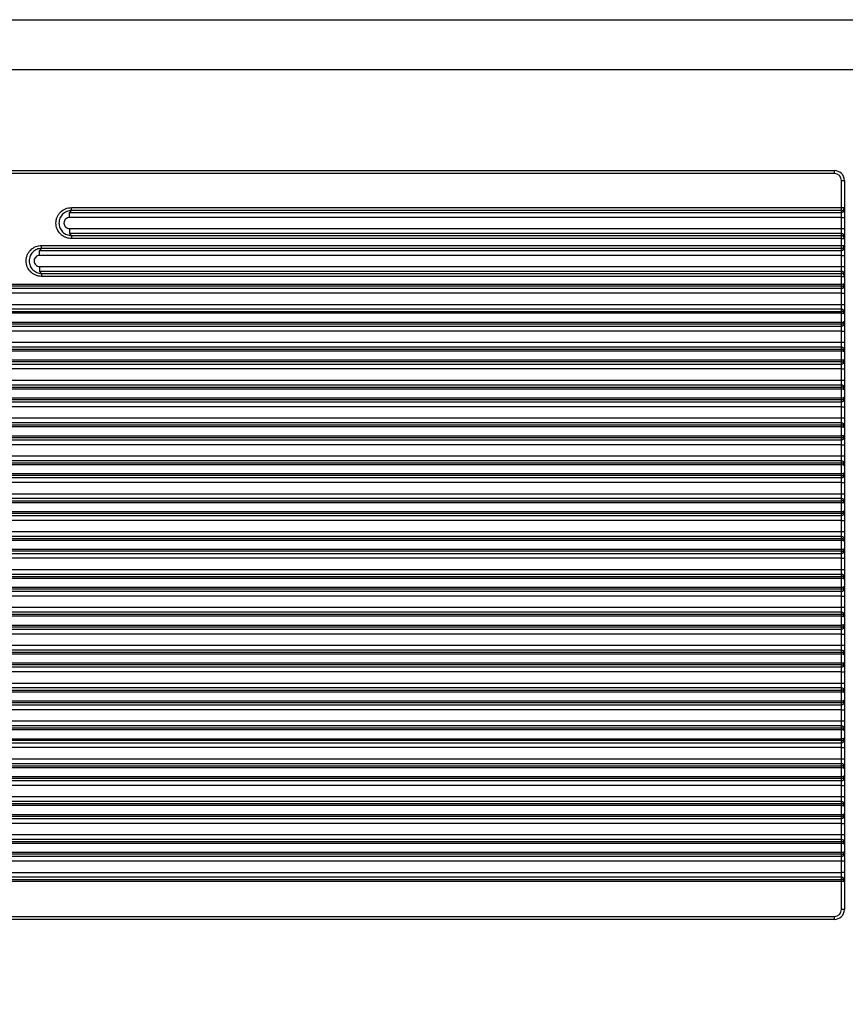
# Model space of a CAD drawing. Header units: millimetres. Extents: x 1573 to 1793, y 2179 to 2579.
# Tile 25 of 26: x 1636 to 1719, y 2480 to 2579. Entities that reach past the tile are written whole.
import ezdxf

# ---------------------------------------------------------------- set-up
doc = ezdxf.new("R2010")
doc.units = ezdxf.units.MM

msp = doc.modelspace()

# ---------------------------------------------------------------- linework, layer by layer
at = {"color": 7, "linetype": 'Continuous', "lineweight": 25}
for p, q in [((1604.0194273, 2563.5875884), (1717.4694343, 2563.5875884)), ((1717.4694343, 2563.2875884), (1604.0194273, 2563.2875884)), ((1717.4694343, 2563.2875884), (1717.4694343, 2563.5875884)), ((1718.1694343, 2559.8624878), (1718.1694343, 2562.5875884)), ((1718.1694343, 2562.5875884), (1718.4694343, 2562.5875884)), ((1718.4694343, 2562.5875884), (1718.4694343, 2559.8624878)), ((1640.7643914, 2559.5636293), (1640.5658162, 2559.3650542)), ((1640.5658162, 2559.3650542), (1718.1694343, 2559.3650542)), ((1640.7643914, 2559.8624878), (1718.1694343, 2559.8624878)), ((1718.1694343, 2559.5636293), (1640.7643914, 2559.5636293)), ((1718.1694343, 2559.5636293), (1718.1694343, 2559.8624878)), ((1718.1694343, 2559.8624878), (1718.4694343, 2559.8624878)), ((1718.1694343, 2559.3650542), (1718.1694343, 2559.5636293)), ((1718.1694343, 2558.8669568), (1718.1694343, 2559.3650542)), ((1718.4694343, 2559.8624878), (1718.4694343, 2559.6639126)), ((1718.4694343, 2559.6639126), (1718.4694343, 2558.8669568)), ((1718.1694343, 2558.8669568), (1640.5658162, 2558.8669568)), ((1718.1694343, 2558.8669568), (1718.4694343, 2558.8669568)), ((1718.1694343, 2557.7504972), (1718.1694343, 2558.8669568)), ((1718.4694343, 2558.8669568), (1718.4694343, 2557.7504972)), ((1640.5658162, 2557.7504972), (1718.1694343, 2557.7504972)), ((1718.1694343, 2557.2523999), (1718.1694343, 2557.7504972)), ((1718.1694343, 2557.7504972), (1718.4694343, 2557.7504972)), ((1718.4694343, 2557.7504972), (1718.4694343, 2556.9535414)), ((1640.5658162, 2557.2523999), (1640.7643914, 2557.0538247)), ((1718.1694343, 2557.2523999), (1640.5658162, 2557.2523999)), ((1640.7643914, 2557.0538247), (1718.1694343, 2557.0538247)), ((1718.1694343, 2556.7549663), (1640.7643914, 2556.7549663)), ((1718.1694343, 2557.0538247), (1718.1694343, 2557.2523999)), ((1718.1694343, 2556.7549663), (1718.1694343, 2557.0538247)), ((1718.1694343, 2556.054765), (1718.1694343, 2556.7549663)), ((1718.1694343, 2556.7549663), (1718.4694343, 2556.7549663)), ((1718.4694343, 2556.9535414), (1718.4694343, 2556.7549663)), ((1718.4694343, 2556.7549663), (1718.4694343, 2556.054765)), ((1637.7643914, 2555.7559066), (1637.5658162, 2555.5573314)), ((1637.5658162, 2555.5573314), (1718.1694343, 2555.5573314)), ((1637.7643914, 2556.054765), (1718.1694343, 2556.054765)), ((1718.1694343, 2555.7559066), (1637.7643914, 2555.7559066)), ((1718.1694343, 2555.7559066), (1718.1694343, 2556.054765)), ((1718.1694343, 2556.054765), (1718.4694343, 2556.054765)), ((1718.1694343, 2555.5573314), (1718.1694343, 2555.7559066)), ((1718.1694343, 2555.0592341), (1718.1694343, 2555.5573314)), ((1718.4694343, 2556.054765), (1718.4694343, 2555.8561898)), ((1718.4694343, 2555.8561898), (1718.4694343, 2555.0592341)), ((1718.1694343, 2555.0592341), (1637.5658162, 2555.0592341)), ((1718.1694343, 2555.0592341), (1718.4694343, 2555.0592341)), ((1718.1694343, 2553.9427744), (1718.1694343, 2555.0592341)), ((1718.4694343, 2555.0592341), (1718.4694343, 2553.9427744)), ((1637.5658162, 2553.9427744), (1718.1694343, 2553.9427744)), ((1637.5658162, 2553.4446771), (1637.7643914, 2553.2461019)), ((1718.1694343, 2553.4446771), (1637.5658162, 2553.4446771)), ((1718.1694343, 2553.4446771), (1718.1694343, 2553.9427744)), ((1718.1694343, 2553.9427744), (1718.4694343, 2553.9427744)), ((1718.1694343, 2553.2461019), (1718.1694343, 2553.4446771)), ((1718.4694343, 2553.9427744), (1718.4694343, 2553.1458187)), ((1637.7643914, 2553.2461019), (1718.1694343, 2553.2461019)), ((1718.1694343, 2552.9472435), (1637.7643914, 2552.9472435)), ((1718.1694343, 2552.9472435), (1718.1694343, 2553.2461019)), ((1718.1694343, 2552.1554091), (1718.1694343, 2552.9472435)), ((1718.1694343, 2552.9472435), (1718.4694343, 2552.9472435)), ((1718.4694343, 2553.1458187), (1718.4694343, 2552.9472435)), ((1718.4694343, 2552.9472435), (1718.4694343, 2552.2470422)), ((1603.3194273, 2552.1554091), (1718.1694343, 2552.1554091)), ((1718.1694343, 2551.9561701), (1603.3194273, 2551.9561701)), ((1603.3194273, 2551.7496086), (1718.1694343, 2551.7496086)), ((1718.1694343, 2551.9561701), (1718.1694343, 2552.1554091)), ((1718.1694343, 2551.7496086), (1718.1694343, 2551.9561701)), ((1718.1694343, 2551.2515113), (1718.1694343, 2551.7496086)), ((1718.4694343, 2552.2470422), (1718.4694343, 2552.048467)), ((1718.4694343, 2552.048467), (1718.4694343, 2551.2515113)), ((1718.1694343, 2551.2515113), (1603.3194273, 2551.2515113)), ((1718.1694343, 2551.2515113), (1718.4694343, 2551.2515113)), ((1718.1694343, 2550.1350517), (1718.1694343, 2551.2515113)), ((1718.4694343, 2551.2515113), (1718.4694343, 2550.1350517)), ((1603.3194273, 2550.1350517), (1718.1694343, 2550.1350517)), ((1718.1694343, 2549.6369543), (1603.3194273, 2549.6369543)), ((1603.3194273, 2549.4303928), (1718.1694343, 2549.4303928)), ((1718.1694343, 2549.6369543), (1718.1694343, 2550.1350517)), ((1718.1694343, 2550.1350517), (1718.4694343, 2550.1350517)), ((1718.1694343, 2549.4303928), (1718.1694343, 2549.6369543)), ((1718.1694343, 2549.2311538), (1718.1694343, 2549.4303928)), ((1718.4694343, 2550.1350517), (1718.4694343, 2549.3380959)), ((1718.1694343, 2549.2311538), (1603.3194273, 2549.2311538)), ((1718.1694343, 2548.3476863), (1718.1694343, 2549.2311538)), ((1718.4694343, 2549.3380959), (1718.4694343, 2549.1395207)), ((1718.4694343, 2549.1395207), (1718.4694343, 2548.4393194)), ((1718.4694343, 2548.4393194), (1718.4694343, 2548.2407443)), ((1603.3194273, 2548.3476863), (1718.1694343, 2548.3476863)), ((1718.1694343, 2548.1484474), (1603.3194273, 2548.1484474)), ((1603.3194273, 2547.9418858), (1718.1694343, 2547.9418858)), ((1718.1694343, 2547.4437885), (1603.3194273, 2547.4437885)), ((1718.1694343, 2548.1484474), (1718.1694343, 2548.3476863)), ((1718.1694343, 2547.9418858), (1718.1694343, 2548.1484474)), ((1718.1694343, 2547.4437885), (1718.1694343, 2547.9418858)), ((1718.1694343, 2547.4437885), (1718.4694343, 2547.4437885)), ((1718.1694343, 2546.3273289), (1718.1694343, 2547.4437885)), ((1718.4694343, 2548.2407443), (1718.4694343, 2547.4437885)), ((1718.4694343, 2547.4437885), (1718.4694343, 2546.3273289)), ((1603.3194273, 2546.3273289), (1718.1694343, 2546.3273289)), ((1718.1694343, 2545.8292315), (1603.3194273, 2545.8292315)), ((1603.3194273, 2545.62267), (1718.1694343, 2545.62267)), ((1718.1694343, 2545.4234311), (1603.3194273, 2545.4234311)), ((1718.1694343, 2545.8292315), (1718.1694343, 2546.3273289)), ((1718.1694343, 2546.3273289), (1718.4694343, 2546.3273289)), ((1718.1694343, 2545.62267), (1718.1694343, 2545.8292315)), ((1718.1694343, 2545.4234311), (1718.1694343, 2545.62267)), ((1718.1694343, 2544.5399635), (1718.1694343, 2545.4234311)), ((1718.4694343, 2546.3273289), (1718.4694343, 2545.5303731)), ((1718.4694343, 2545.5303731), (1718.4694343, 2545.3317979)), ((1603.3194273, 2544.5399635), (1718.1694343, 2544.5399635)), ((1718.1694343, 2544.3407246), (1718.1694343, 2544.5399635)), ((1718.4694343, 2545.3317979), (1718.4694343, 2544.6315966)), ((1718.4694343, 2544.6315966), (1718.4694343, 2544.4330215)), ((1718.4694343, 2544.4330215), (1718.4694343, 2543.6360657)), ((1718.1694343, 2544.3407246), (1603.3194273, 2544.3407246)), ((1603.3194273, 2544.1341631), (1718.1694343, 2544.1341631)), ((1718.1694343, 2543.6360657), (1603.3194273, 2543.6360657)), ((1718.1694343, 2544.1341631), (1718.1694343, 2544.3407246)), ((1718.1694343, 2543.6360657), (1718.1694343, 2544.1341631)), ((1718.1694343, 2543.6360657), (1718.4694343, 2543.6360657)), ((1718.1694343, 2542.5196061), (1718.1694343, 2543.6360657)), ((1718.4694343, 2543.6360657), (1718.4694343, 2542.5196061)), ((1603.3194273, 2542.5196061), (1718.1694343, 2542.5196061)), ((1718.1694343, 2542.0215087), (1718.1694343, 2542.5196061)), ((1718.1694343, 2542.5196061), (1718.4694343, 2542.5196061)), ((1718.4694343, 2542.5196061), (1718.4694343, 2541.7226503)), ((1718.1694343, 2542.0215087), (1603.3194273, 2542.0215087)), ((1603.3194273, 2541.8149472), (1718.1694343, 2541.8149472)), ((1718.1694343, 2541.6157083), (1603.3194273, 2541.6157083)), ((1718.1694343, 2541.8149472), (1718.1694343, 2542.0215087)), ((1718.1694343, 2541.6157083), (1718.1694343, 2541.8149472)), ((1718.1694343, 2540.7322408), (1718.1694343, 2541.6157083)), ((1718.4694343, 2541.7226503), (1718.4694343, 2541.5240752)), ((1718.4694343, 2541.5240752), (1718.4694343, 2540.8238739)), ((1603.3194273, 2540.7322408), (1718.1694343, 2540.7322408)), ((1718.1694343, 2540.5330018), (1603.3194273, 2540.5330018)), ((1718.1694343, 2540.5330018), (1718.1694343, 2540.7322408)), ((1718.1694343, 2540.3264403), (1718.1694343, 2540.5330018)), ((1718.4694343, 2540.8238739), (1718.4694343, 2540.6252987)), ((1718.4694343, 2540.6252987), (1718.4694343, 2539.8283429)), ((1603.3194273, 2540.3264403), (1718.1694343, 2540.3264403)), ((1718.1694343, 2539.8283429), (1603.3194273, 2539.8283429)), ((1718.1694343, 2539.8283429), (1718.1694343, 2540.3264403)), ((1718.1694343, 2539.8283429), (1718.4694343, 2539.8283429)), ((1718.1694343, 2538.7118833), (1718.1694343, 2539.8283429)), ((1718.4694343, 2539.8283429), (1718.4694343, 2538.7118833)), ((1603.3194273, 2538.7118833), (1718.1694343, 2538.7118833)), ((1718.1694343, 2538.213786), (1718.1694343, 2538.7118833)), ((1718.1694343, 2538.7118833), (1718.4694343, 2538.7118833)), ((1718.4694343, 2538.7118833), (1718.4694343, 2537.9149276)), ((1718.1694343, 2538.213786), (1603.3194273, 2538.213786)), ((1603.3194273, 2538.0072244), (1718.1694343, 2538.0072244)), ((1718.1694343, 2537.8079855), (1603.3194273, 2537.8079855)), ((1718.1694343, 2538.0072244), (1718.1694343, 2538.213786)), ((1718.1694343, 2537.8079855), (1718.1694343, 2538.0072244)), ((1718.1694343, 2536.924518), (1718.1694343, 2537.8079855)), ((1718.4694343, 2537.9149276), (1718.4694343, 2537.7163524)), ((1718.4694343, 2537.7163524), (1718.4694343, 2537.0161511)), ((1603.3194273, 2536.924518), (1718.1694343, 2536.924518)), ((1718.1694343, 2536.725279), (1603.3194273, 2536.725279)), ((1603.3194273, 2536.5187175), (1718.1694343, 2536.5187175)), ((1718.1694343, 2536.725279), (1718.1694343, 2536.924518)), ((1718.1694343, 2536.5187175), (1718.1694343, 2536.725279)), ((1718.1694343, 2536.0206202), (1718.1694343, 2536.5187175)), ((1718.4694343, 2537.0161511), (1718.4694343, 2536.8175759)), ((1718.4694343, 2536.8175759), (1718.4694343, 2536.0206202)), ((1718.1694343, 2536.0206202), (1603.3194273, 2536.0206202)), ((1718.1694343, 2536.0206202), (1718.4694343, 2536.0206202)), ((1718.1694343, 2534.9041605), (1718.1694343, 2536.0206202)), ((1718.4694343, 2536.0206202), (1718.4694343, 2534.9041605)), ((1603.3194273, 2534.9041605), (1718.1694343, 2534.9041605)), ((1718.1694343, 2534.4060632), (1718.1694343, 2534.9041605)), ((1718.1694343, 2534.9041605), (1718.4694343, 2534.9041605)), ((1718.4694343, 2534.9041605), (1718.4694343, 2534.1072048)), ((1718.1694343, 2534.4060632), (1603.3194273, 2534.4060632)), ((1603.3194273, 2534.1995017), (1718.1694343, 2534.1995017)), ((1718.1694343, 2534.0002627), (1603.3194273, 2534.0002627)), ((1718.1694343, 2534.1995017), (1718.1694343, 2534.4060632)), ((1718.1694343, 2534.0002627), (1718.1694343, 2534.1995017)), ((1718.1694343, 2533.1167952), (1718.1694343, 2534.0002627)), ((1718.4694343, 2534.1072048), (1718.4694343, 2533.9086296)), ((1718.4694343, 2533.9086296), (1718.4694343, 2533.2084283)), ((1603.3194273, 2533.1167952), (1718.1694343, 2533.1167952)), ((1718.1694343, 2532.9175563), (1603.3194273, 2532.9175563)), ((1603.3194273, 2532.7109947), (1718.1694343, 2532.7109947)), ((1718.1694343, 2532.9175563), (1718.1694343, 2533.1167952)), ((1718.1694343, 2532.7109947), (1718.1694343, 2532.9175563)), ((1718.1694343, 2532.2128974), (1718.1694343, 2532.7109947)), ((1718.4694343, 2533.2084283), (1718.4694343, 2533.0098531)), ((1718.4694343, 2533.0098531), (1718.4694343, 2532.2128974)), ((1718.1694343, 2532.2128974), (1603.3194273, 2532.2128974)), ((1718.1694343, 2532.2128974), (1718.4694343, 2532.2128974)), ((1718.1694343, 2531.0964378), (1718.1694343, 2532.2128974)), ((1718.4694343, 2532.2128974), (1718.4694343, 2531.0964378)), ((1603.3194273, 2531.0964378), (1718.1694343, 2531.0964378)), ((1718.1694343, 2530.5983404), (1603.3194273, 2530.5983404)), ((1718.1694343, 2530.5983404), (1718.1694343, 2531.0964378)), ((1718.1694343, 2531.0964378), (1718.4694343, 2531.0964378)), ((1718.1694343, 2530.3917789), (1718.1694343, 2530.5983404)), ((1718.4694343, 2531.0964378), (1718.4694343, 2530.299482)), ((1603.3194273, 2530.3917789), (1718.1694343, 2530.3917789)), ((1718.1694343, 2530.19254), (1603.3194273, 2530.19254)), ((1718.1694343, 2530.19254), (1718.1694343, 2530.3917789)), ((1718.1694343, 2529.3090724), (1718.1694343, 2530.19254)), ((1718.4694343, 2530.299482), (1718.4694343, 2530.1009068)), ((1718.4694343, 2530.1009068), (1718.4694343, 2529.4007055)), ((1603.3194273, 2529.3090724), (1718.1694343, 2529.3090724)), ((1718.1694343, 2529.1098335), (1603.3194273, 2529.1098335)), ((1603.3194273, 2528.903272), (1718.1694343, 2528.903272)), ((1718.1694343, 2529.1098335), (1718.1694343, 2529.3090724)), ((1718.1694343, 2528.903272), (1718.1694343, 2529.1098335)), ((1718.1694343, 2528.4051746), (1718.1694343, 2528.903272)), ((1718.4694343, 2529.4007055), (1718.4694343, 2529.2021304)), ((1718.4694343, 2529.2021304), (1718.4694343, 2528.4051746)), ((1718.1694343, 2528.4051746), (1603.3194273, 2528.4051746)), ((1718.1694343, 2528.4051746), (1718.4694343, 2528.4051746)), ((1718.1694343, 2527.288715), (1718.1694343, 2528.4051746)), ((1718.4694343, 2528.4051746), (1718.4694343, 2527.288715)), ((1603.3194273, 2527.288715), (1718.1694343, 2527.288715)), ((1718.1694343, 2526.7906176), (1603.3194273, 2526.7906176)), ((1718.1694343, 2526.7906176), (1718.1694343, 2527.288715)), ((1718.1694343, 2527.288715), (1718.4694343, 2527.288715)), ((1718.1694343, 2526.5840561), (1718.1694343, 2526.7906176)), ((1718.4694343, 2527.288715), (1718.4694343, 2526.4917592)), ((1603.3194273, 2526.5840561), (1718.1694343, 2526.5840561)), ((1718.1694343, 2526.3848172), (1603.3194273, 2526.3848172)), ((1718.1694343, 2526.3848172), (1718.1694343, 2526.5840561)), ((1718.1694343, 2525.5013496), (1718.1694343, 2526.3848172)), ((1718.4694343, 2526.4917592), (1718.4694343, 2526.2931841)), ((1718.4694343, 2526.2931841), (1718.4694343, 2525.5929828)), ((1603.3194273, 2525.5013496), (1718.1694343, 2525.5013496)), ((1718.1694343, 2525.3021107), (1603.3194273, 2525.3021107)), ((1603.3194273, 2525.0955492), (1718.1694343, 2525.0955492)), ((1718.1694343, 2525.3021107), (1718.1694343, 2525.5013496)), ((1718.1694343, 2525.0955492), (1718.1694343, 2525.3021107)), ((1718.1694343, 2524.5974518), (1718.1694343, 2525.0955492)), ((1718.4694343, 2525.5929828), (1718.4694343, 2525.3944076)), ((1718.4694343, 2525.3944076), (1718.4694343, 2524.5974518)), ((1718.1694343, 2524.5974518), (1603.3194273, 2524.5974518)), ((1718.1694343, 2524.5974518), (1718.4694343, 2524.5974518)), ((1718.1694343, 2523.4809922), (1718.1694343, 2524.5974518)), ((1718.4694343, 2524.5974518), (1718.4694343, 2523.4809922)), ((1603.3194273, 2523.4809922), (1718.1694343, 2523.4809922)), ((1718.1694343, 2522.9828949), (1603.3194273, 2522.9828949)), ((1603.3194273, 2522.7763333), (1718.1694343, 2522.7763333)), ((1718.1694343, 2522.9828949), (1718.1694343, 2523.4809922)), ((1718.1694343, 2523.4809922), (1718.4694343, 2523.4809922)), ((1718.1694343, 2522.7763333), (1718.1694343, 2522.9828949)), ((1718.1694343, 2522.5770944), (1718.1694343, 2522.7763333)), ((1718.4694343, 2523.4809922), (1718.4694343, 2522.6840364)), ((1718.4694343, 2522.6840364), (1718.4694343, 2522.4854613)), ((1718.1694343, 2522.5770944), (1603.3194273, 2522.5770944)), ((1603.3194273, 2521.6936269), (1718.1694343, 2521.6936269)), ((1718.1694343, 2521.6936269), (1718.1694343, 2522.5770944)), ((1718.1694343, 2521.4943879), (1718.1694343, 2521.6936269)), ((1718.4694343, 2522.4854613), (1718.4694343, 2521.78526)), ((1718.4694343, 2521.78526), (1718.4694343, 2521.5866848)), ((1718.1694343, 2521.4943879), (1603.3194273, 2521.4943879)), ((1603.3194273, 2521.2878264), (1718.1694343, 2521.2878264)), ((1718.1694343, 2520.7897291), (1603.3194273, 2520.7897291)), ((1718.1694343, 2521.2878264), (1718.1694343, 2521.4943879)), ((1718.1694343, 2520.7897291), (1718.1694343, 2521.2878264)), ((1718.1694343, 2520.7897291), (1718.4694343, 2520.7897291)), ((1718.1694343, 2519.6732694), (1718.1694343, 2520.7897291)), ((1718.4694343, 2521.5866848), (1718.4694343, 2520.7897291)), ((1718.4694343, 2520.7897291), (1718.4694343, 2519.6732694)), ((1603.3194273, 2519.6732694), (1718.1694343, 2519.6732694)), ((1718.1694343, 2519.1751721), (1718.1694343, 2519.6732694)), ((1718.1694343, 2519.6732694), (1718.4694343, 2519.6732694)), ((1718.4694343, 2519.6732694), (1718.4694343, 2518.8763137)), ((1718.1694343, 2519.1751721), (1603.3194273, 2519.1751721)), ((1603.3194273, 2518.9686106), (1718.1694343, 2518.9686106)), ((1718.1694343, 2518.7693716), (1603.3194273, 2518.7693716)), ((1718.1694343, 2518.9686106), (1718.1694343, 2519.1751721)), ((1718.1694343, 2518.7693716), (1718.1694343, 2518.9686106)), ((1718.1694343, 2517.8859041), (1718.1694343, 2518.7693716)), ((1718.4694343, 2518.8763137), (1718.4694343, 2518.6777385)), ((1718.4694343, 2518.6777385), (1718.4694343, 2517.9775372)), ((1603.3194273, 2517.8859041), (1718.1694343, 2517.8859041)), ((1718.1694343, 2517.6866651), (1603.3194273, 2517.6866651)), ((1718.1694343, 2517.6866651), (1718.1694343, 2517.8859041)), ((1718.1694343, 2517.4801036), (1718.1694343, 2517.6866651)), ((1718.4694343, 2517.9775372), (1718.4694343, 2517.778962)), ((1718.4694343, 2517.778962), (1718.4694343, 2516.9820063)), ((1603.3194273, 2517.4801036), (1718.1694343, 2517.4801036)), ((1718.1694343, 2516.9820063), (1603.3194273, 2516.9820063)), ((1718.1694343, 2516.9820063), (1718.1694343, 2517.4801036)), ((1718.1694343, 2516.9820063), (1718.4694343, 2516.9820063)), ((1718.1694343, 2515.8655467), (1718.1694343, 2516.9820063)), ((1718.4694343, 2516.9820063), (1718.4694343, 2515.8655467)), ((1603.3194273, 2515.8655467), (1718.1694343, 2515.8655467)), ((1718.1694343, 2515.3674493), (1718.1694343, 2515.8655467)), ((1718.1694343, 2515.8655467), (1718.4694343, 2515.8655467)), ((1718.4694343, 2515.8655467), (1718.4694343, 2515.0685909)), ((1718.1694343, 2515.3674493), (1603.3194273, 2515.3674493)), ((1603.3194273, 2515.1608878), (1718.1694343, 2515.1608878)), ((1718.1694343, 2514.9616488), (1603.3194273, 2514.9616488)), ((1718.1694343, 2515.1608878), (1718.1694343, 2515.3674493)), ((1718.1694343, 2514.9616488), (1718.1694343, 2515.1608878)), ((1718.1694343, 2514.0781813), (1718.1694343, 2514.9616488)), ((1718.4694343, 2515.0685909), (1718.4694343, 2514.8700157)), ((1718.4694343, 2514.8700157), (1718.4694343, 2514.1698144)), ((1603.3194273, 2514.0781813), (1718.1694343, 2514.0781813)), ((1718.1694343, 2513.8789424), (1603.3194273, 2513.8789424)), ((1718.1694343, 2513.8789424), (1718.1694343, 2514.0781813)), ((1718.1694343, 2513.6723808), (1718.1694343, 2513.8789424)), ((1718.4694343, 2514.1698144), (1718.4694343, 2513.9712393)), ((1718.4694343, 2513.9712393), (1718.4694343, 2513.1742835)), ((1603.3194273, 2513.6723808), (1718.1694343, 2513.6723808)), ((1718.1694343, 2513.1742835), (1603.3194273, 2513.1742835)), ((1718.1694343, 2513.1742835), (1718.1694343, 2513.6723808)), ((1718.1694343, 2513.1742835), (1718.4694343, 2513.1742835)), ((1718.1694343, 2512.0578239), (1718.1694343, 2513.1742835)), ((1718.4694343, 2513.1742835), (1718.4694343, 2512.0578239)), ((1603.3194273, 2512.0578239), (1718.1694343, 2512.0578239)), ((1718.1694343, 2511.5597265), (1718.1694343, 2512.0578239)), ((1718.1694343, 2512.0578239), (1718.4694343, 2512.0578239)), ((1718.4694343, 2512.0578239), (1718.4694343, 2511.2608681)), ((1718.1694343, 2511.5597265), (1603.3194273, 2511.5597265)), ((1603.3194273, 2511.353165), (1718.1694343, 2511.353165)), ((1718.1694343, 2511.1539261), (1603.3194273, 2511.1539261)), ((1718.1694343, 2511.353165), (1718.1694343, 2511.5597265)), ((1718.1694343, 2511.1539261), (1718.1694343, 2511.353165)), ((1718.1694343, 2510.2704585), (1718.1694343, 2511.1539261)), ((1718.4694343, 2511.2608681), (1718.4694343, 2511.0622929)), ((1718.4694343, 2511.0622929), (1718.4694343, 2510.3620916)), ((1603.3194273, 2510.2704585), (1718.1694343, 2510.2704585)), ((1718.1694343, 2510.0712196), (1603.3194273, 2510.0712196)), ((1603.3194273, 2509.8646581), (1718.1694343, 2509.8646581)), ((1718.1694343, 2510.0712196), (1718.1694343, 2510.2704585)), ((1718.1694343, 2509.8646581), (1718.1694343, 2510.0712196)), ((1718.1694343, 2509.3665607), (1718.1694343, 2509.8646581)), ((1718.4694343, 2510.3620916), (1718.4694343, 2510.1635165)), ((1718.4694343, 2510.1635165), (1718.4694343, 2509.3665607)), ((1718.1694343, 2509.3665607), (1603.3194273, 2509.3665607)), ((1718.1694343, 2509.3665607), (1718.4694343, 2509.3665607)), ((1718.1694343, 2508.2501011), (1718.1694343, 2509.3665607)), ((1718.4694343, 2509.3665607), (1718.4694343, 2508.2501011)), ((1603.3194273, 2508.2501011), (1718.1694343, 2508.2501011)), ((1718.1694343, 2507.7520037), (1718.1694343, 2508.2501011)), ((1718.1694343, 2508.2501011), (1718.4694343, 2508.2501011)), ((1718.4694343, 2508.2501011), (1718.4694343, 2507.4531453)), ((1718.1694343, 2507.7520037), (1603.3194273, 2507.7520037)), ((1603.3194273, 2507.5454422), (1718.1694343, 2507.5454422)), ((1718.1694343, 2507.3462033), (1603.3194273, 2507.3462033)), ((1718.1694343, 2507.5454422), (1718.1694343, 2507.7520037)), ((1718.1694343, 2507.3462033), (1718.1694343, 2507.5454422)), ((1718.1694343, 2506.4627358), (1718.1694343, 2507.3462033)), ((1718.4694343, 2507.4531453), (1718.4694343, 2507.2545702)), ((1718.4694343, 2507.2545702), (1718.4694343, 2506.5543689)), ((1603.3194273, 2506.4627358), (1718.1694343, 2506.4627358)), ((1718.1694343, 2506.2634968), (1603.3194273, 2506.2634968)), ((1603.3194273, 2506.0569353), (1718.1694343, 2506.0569353)), ((1718.1694343, 2506.2634968), (1718.1694343, 2506.4627358)), ((1718.1694343, 2506.0569353), (1718.1694343, 2506.2634968)), ((1718.1694343, 2505.5588379), (1718.1694343, 2506.0569353)), ((1718.4694343, 2506.5543689), (1718.4694343, 2506.3557937)), ((1718.4694343, 2506.3557937), (1718.4694343, 2505.5588379)), ((1718.1694343, 2505.5588379), (1603.3194273, 2505.5588379)), ((1718.1694343, 2505.5588379), (1718.4694343, 2505.5588379)), ((1718.1694343, 2504.4423783), (1718.1694343, 2505.5588379)), ((1718.4694343, 2505.5588379), (1718.4694343, 2504.4423783)), ((1603.3194273, 2504.4423783), (1718.1694343, 2504.4423783)), ((1718.1694343, 2503.944281), (1603.3194273, 2503.944281)), ((1718.1694343, 2503.944281), (1718.1694343, 2504.4423783)), ((1718.1694343, 2504.4423783), (1718.4694343, 2504.4423783)), ((1718.1694343, 2503.7377194), (1718.1694343, 2503.944281)), ((1718.4694343, 2504.4423783), (1718.4694343, 2503.6454226)), ((1603.3194273, 2503.7377194), (1718.1694343, 2503.7377194)), ((1718.1694343, 2503.5384805), (1603.3194273, 2503.5384805)), ((1718.1694343, 2503.5384805), (1718.1694343, 2503.7377194)), ((1718.1694343, 2502.655013), (1718.1694343, 2503.5384805)), ((1718.4694343, 2503.6454226), (1718.4694343, 2503.4468474)), ((1718.4694343, 2503.4468474), (1718.4694343, 2502.7466461)), ((1603.3194273, 2502.655013), (1718.1694343, 2502.655013)), ((1718.1694343, 2502.455774), (1603.3194273, 2502.455774)), ((1603.3194273, 2502.2492125), (1718.1694343, 2502.2492125)), ((1718.1694343, 2502.455774), (1718.1694343, 2502.655013)), ((1718.1694343, 2502.2492125), (1718.1694343, 2502.455774)), ((1718.1694343, 2501.7511152), (1718.1694343, 2502.2492125)), ((1718.4694343, 2502.7466461), (1718.4694343, 2502.5480709)), ((1718.4694343, 2502.5480709), (1718.4694343, 2501.7511152)), ((1718.1694343, 2501.7511152), (1603.3194273, 2501.7511152)), ((1718.1694343, 2501.7511152), (1718.4694343, 2501.7511152)), ((1718.1694343, 2500.6346555), (1718.1694343, 2501.7511152)), ((1718.4694343, 2501.7511152), (1718.4694343, 2500.6346555)), ((1603.3194273, 2500.6346555), (1718.1694343, 2500.6346555)), ((1718.1694343, 2500.1365582), (1603.3194273, 2500.1365582)), ((1603.3194273, 2499.9299967), (1718.1694343, 2499.9299967)), ((1718.1694343, 2500.1365582), (1718.1694343, 2500.6346555)), ((1718.1694343, 2500.6346555), (1718.4694343, 2500.6346555)), ((1718.1694343, 2499.9299967), (1718.1694343, 2500.1365582)), ((1718.1694343, 2499.7307577), (1718.1694343, 2499.9299967)), ((1718.4694343, 2500.6346555), (1718.4694343, 2499.8376998)), ((1718.1694343, 2499.7307577), (1603.3194273, 2499.7307577)), ((1718.1694343, 2498.8472902), (1718.1694343, 2499.7307577)), ((1718.4694343, 2499.8376998), (1718.4694343, 2499.6391246)), ((1718.4694343, 2499.6391246), (1718.4694343, 2498.9389233)), ((1718.4694343, 2498.9389233), (1718.4694343, 2498.7403481)), ((1603.3194273, 2498.8472902), (1718.1694343, 2498.8472902)), ((1718.1694343, 2498.6480513), (1603.3194273, 2498.6480513)), ((1603.3194273, 2498.4414897), (1718.1694343, 2498.4414897)), ((1718.1694343, 2497.9433924), (1603.3194273, 2497.9433924)), ((1718.1694343, 2498.6480513), (1718.1694343, 2498.8472902)), ((1718.1694343, 2498.4414897), (1718.1694343, 2498.6480513)), ((1718.1694343, 2497.9433924), (1718.1694343, 2498.4414897)), ((1718.1694343, 2497.9433924), (1718.4694343, 2497.9433924)), ((1718.1694343, 2496.8269328), (1718.1694343, 2497.9433924)), ((1718.4694343, 2498.7403481), (1718.4694343, 2497.9433924)), ((1718.4694343, 2497.9433924), (1718.4694343, 2496.8269328)), ((1603.3194273, 2496.8269328), (1718.1694343, 2496.8269328)), ((1718.1694343, 2496.3288354), (1603.3194273, 2496.3288354)), ((1603.3194273, 2496.1222739), (1718.1694343, 2496.1222739)), ((1718.1694343, 2495.923035), (1603.3194273, 2495.923035)), ((1718.1694343, 2496.3288354), (1718.1694343, 2496.8269328)), ((1718.1694343, 2496.8269328), (1718.4694343, 2496.8269328)), ((1718.1694343, 2496.1222739), (1718.1694343, 2496.3288354)), ((1718.1694343, 2495.923035), (1718.1694343, 2496.1222739)), ((1718.1694343, 2495.0395674), (1718.1694343, 2495.923035)), ((1718.4694343, 2496.8269328), (1718.4694343, 2496.029977)), ((1718.4694343, 2496.029977), (1718.4694343, 2495.8314018)), ((1603.3194273, 2495.0395674), (1718.1694343, 2495.0395674)), ((1718.1694343, 2494.8403285), (1718.1694343, 2495.0395674)), ((1718.4694343, 2495.8314018), (1718.4694343, 2495.1312005)), ((1718.4694343, 2495.1312005), (1718.4694343, 2494.9326254)), ((1718.4694343, 2494.9326254), (1718.4694343, 2494.1356696)), ((1718.1694343, 2494.8403285), (1603.3194273, 2494.8403285)), ((1603.3194273, 2494.633767), (1718.1694343, 2494.633767)), ((1718.1694343, 2494.1356696), (1603.3194273, 2494.1356696)), ((1718.1694343, 2494.633767), (1718.1694343, 2494.8403285)), ((1718.1694343, 2494.1356696), (1718.1694343, 2494.633767)), ((1718.4694343, 2494.1356696), (1718.1694343, 2494.1356696)), ((1718.1694343, 2493.01921), (1718.1694343, 2494.1356696)), ((1718.4694343, 2494.1356696), (1718.4694343, 2493.01921)), ((1603.3194273, 2493.01921), (1718.1694343, 2493.01921)), ((1718.1694343, 2492.5211126), (1718.1694343, 2493.01921)), ((1718.4694343, 2493.01921), (1718.1694343, 2493.01921)), ((1718.4694343, 2493.01921), (1718.4694343, 2492.2222542)), ((1718.1694343, 2492.5211126), (1603.3194273, 2492.5211126)), ((1603.3194273, 2492.3145511), (1718.1694343, 2492.3145511)), ((1718.1694343, 2492.1153122), (1603.3194273, 2492.1153122)), ((1718.1694343, 2492.3145511), (1718.1694343, 2492.5211126)), ((1718.1694343, 2492.1153122), (1718.1694343, 2492.3145511)), ((1718.1694343, 2489.2885784), (1718.1694343, 2492.1153122)), ((1718.4694343, 2492.2222542), (1718.4694343, 2492.0236791)), ((1718.4694343, 2492.0236791), (1718.4694343, 2489.2885784)), ((1718.4694343, 2489.2885784), (1718.1694343, 2489.2885784)), ((1604.0194273, 2488.5885784), (1717.4694343, 2488.5885784)), ((1717.4694343, 2488.2885784), (1604.0194273, 2488.2885784)), ((1717.4694343, 2488.2885784), (1717.4694343, 2488.5885784))]:
    msp.add_line(p, q, dxfattribs=at)
for points in [[(1793.0295983, 2178.5254724), (1572.9080316, 2178.5254724), (1572.9080316, 2578.7570666), (1793.0295983, 2578.7570666)], [(1788.0295983, 2183.5254724), (1577.9080316, 2183.5254724), (1577.9080316, 2573.7570666), (1788.0295983, 2573.7570666)]]:
    msp.add_lwpolyline(points, close=True)
for centre, radius, start, end in [((1717.4694343, 2562.5875884), 1, 360, 90), ((1717.4694343, 2562.5875884), 0.7, 360, 90), ((1718.1700041, 2559.8630596), 0.2994308, 269.890986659, 359.890570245), ((1718.1700041, 2559.6644845), 0.2994308, 269.890986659, 359.890570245), ((1718.1700041, 2556.9529696), 0.2994308, 0.109429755, 90.109013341), ((1718.1700041, 2556.7543944), 0.2994308, 0.109429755, 90.109013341), ((1718.1700041, 2556.0553369), 0.2994308, 269.890986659, 359.890570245), ((1718.1700041, 2555.8567617), 0.2994308, 269.890986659, 359.890570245), ((1718.1700041, 2553.1452468), 0.2994308, 0.109429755, 90.109013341), ((1718.1700041, 2552.9466716), 0.2994308, 0.109429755, 90.109013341), ((1718.1700041, 2552.0490389), 0.2994308, 269.890986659, 359.890570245), ((1718.1700041, 2549.337524), 0.2994308, 0.109429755, 90.109013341), ((1718.1700041, 2548.2413161), 0.2994308, 269.890986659, 359.890570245), ((1718.1700041, 2545.5298012), 0.2994308, 0.109429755, 90.109013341), ((1718.1700041, 2544.4335934), 0.2994308, 269.890986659, 359.890570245), ((1718.1700041, 2541.7220785), 0.2994308, 0.109429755, 90.109013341), ((1718.1700041, 2540.6258706), 0.2994308, 269.890986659, 359.890570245), ((1718.1700041, 2537.9143557), 0.2994308, 0.109429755, 90.109013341), ((1718.1700041, 2536.8181478), 0.2994308, 269.890986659, 359.890570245), ((1718.1700041, 2534.1066329), 0.2994308, 0.109429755, 90.109013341), ((1718.1700041, 2533.010425), 0.2994308, 269.890986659, 359.890570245), ((1718.1700041, 2530.2989101), 0.2994308, 0.109429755, 90.109013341), ((1718.1700041, 2529.2027023), 0.2994308, 269.890986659, 359.890570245), ((1718.1700041, 2526.4911873), 0.2994308, 0.109429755, 90.109013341), ((1718.1700041, 2525.3949795), 0.2994308, 269.890986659, 359.890570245), ((1718.1700041, 2522.6834646), 0.2994308, 0.109429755, 90.109013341), ((1718.1700041, 2521.5872567), 0.2994308, 269.890986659, 359.890570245), ((1718.1700041, 2518.8757418), 0.2994308, 0.109429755, 90.109013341), ((1718.1700041, 2517.7795339), 0.2994308, 269.890986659, 359.890570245), ((1718.1700041, 2515.068019), 0.2994308, 0.109429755, 90.109013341), ((1718.1700041, 2513.9718111), 0.2994308, 269.890986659, 359.890570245), ((1718.1700041, 2511.2602962), 0.2994308, 0.109429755, 90.109013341), ((1718.1700041, 2510.1640884), 0.2994308, 269.890986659, 359.890570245), ((1718.1700041, 2507.4525735), 0.2994308, 0.109429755, 90.109013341), ((1718.1700041, 2506.3563656), 0.2994308, 269.890986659, 359.890570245), ((1718.1700041, 2503.6448507), 0.2994308, 0.109429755, 90.109013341), ((1718.1700041, 2502.5486428), 0.2994308, 269.890986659, 359.890570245), ((1718.1700041, 2499.8371279), 0.2994308, 0.109429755, 90.109013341), ((1718.1700041, 2498.74092), 0.2994308, 269.890986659, 359.890570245), ((1718.1700041, 2496.0294051), 0.2994308, 0.109429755, 90.109013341), ((1718.1700041, 2494.9331973), 0.2994308, 269.890986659, 359.890570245), ((1718.1700041, 2492.2216823), 0.2994308, 0.109429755, 90.109013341), ((1717.4694343, 2489.2885784), 0.7, 270, 360), ((1717.4694343, 2489.2885784), 1, 270, 360)]:
    msp.add_arc(centre, radius, start, end, dxfattribs=at)
for centre, ratio, start_param, end_param in [((1718.1694343, 2552.2470422), 0.3054437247, 4.7123889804, 6.2831853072), ((1718.1694343, 2552.2470422), 0.9695735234, 4.7123889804, 6.2831853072), ((1718.1694343, 2549.1395207), 0.9695735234, 0, 1.5707963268), ((1718.1694343, 2549.1395207), 0.3054437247, 0, 1.5707963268), ((1718.1694343, 2548.4393194), 0.3054437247, 4.7123889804, 6.2831853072), ((1718.1694343, 2548.4393194), 0.9695735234, 4.7123889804, 6.2831853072), ((1718.1694343, 2545.3317979), 0.9695735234, 0, 1.5707963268), ((1718.1694343, 2545.3317979), 0.3054437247, 0, 1.5707963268), ((1718.1694343, 2544.6315966), 0.3054437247, 4.7123889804, 6.2831853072), ((1718.1694343, 2544.6315966), 0.9695735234, 4.7123889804, 6.2831853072), ((1718.1694343, 2541.5240752), 0.9695735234, 0, 1.5707963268), ((1718.1694343, 2541.5240752), 0.3054437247, 0, 1.5707963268), ((1718.1694343, 2540.8238739), 0.3054437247, 4.7123889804, 6.2831853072), ((1718.1694343, 2540.8238739), 0.9695735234, 4.7123889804, 6.2831853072), ((1718.1694343, 2537.7163524), 0.9695735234, 0, 1.5707963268), ((1718.1694343, 2537.7163524), 0.3054437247, 0, 1.5707963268), ((1718.1694343, 2537.0161511), 0.3054437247, 4.7123889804, 6.2831853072), ((1718.1694343, 2537.0161511), 0.9695735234, 4.7123889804, 6.2831853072), ((1718.1694343, 2533.9086296), 0.9695735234, 0, 1.5707963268), ((1718.1694343, 2533.9086296), 0.3054437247, 0, 1.5707963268), ((1718.1694343, 2533.2084283), 0.3054437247, 4.7123889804, 6.2831853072), ((1718.1694343, 2533.2084283), 0.9695735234, 4.7123889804, 6.2831853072), ((1718.1694343, 2530.1009068), 0.9695735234, 0, 1.5707963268), ((1718.1694343, 2530.1009068), 0.3054437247, 0, 1.5707963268), ((1718.1694343, 2529.4007055), 0.3054437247, 4.7123889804, 6.2831853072), ((1718.1694343, 2529.4007055), 0.9695735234, 4.7123889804, 6.2831853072), ((1718.1694343, 2526.2931841), 0.9695735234, 0, 1.5707963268), ((1718.1694343, 2526.2931841), 0.3054437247, 0, 1.5707963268), ((1718.1694343, 2525.5929828), 0.3054437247, 4.7123889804, 6.2831853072), ((1718.1694343, 2525.5929828), 0.9695735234, 4.7123889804, 6.2831853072), ((1718.1694343, 2522.4854613), 0.9695735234, 0, 1.5707963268), ((1718.1694343, 2522.4854613), 0.3054437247, 0, 1.5707963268), ((1718.1694343, 2521.78526), 0.3054437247, 4.7123889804, 6.2831853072), ((1718.1694343, 2521.78526), 0.9695735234, 4.7123889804, 6.2831853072), ((1718.1694343, 2518.6777385), 0.9695735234, 0, 1.5707963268), ((1718.1694343, 2518.6777385), 0.3054437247, 0, 1.5707963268), ((1718.1694343, 2517.9775372), 0.3054437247, 4.7123889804, 6.2831853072), ((1718.1694343, 2517.9775372), 0.9695735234, 4.7123889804, 6.2831853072), ((1718.1694343, 2514.8700157), 0.9695735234, 0, 1.5707963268), ((1718.1694343, 2514.8700157), 0.3054437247, 0, 1.5707963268), ((1718.1694343, 2514.1698144), 0.3054437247, 4.7123889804, 6.2831853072), ((1718.1694343, 2514.1698144), 0.9695735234, 4.7123889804, 6.2831853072), ((1718.1694343, 2511.0622929), 0.9695735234, 0, 1.5707963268), ((1718.1694343, 2511.0622929), 0.3054437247, 0, 1.5707963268), ((1718.1694343, 2510.3620916), 0.3054437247, 4.7123889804, 6.2831853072), ((1718.1694343, 2510.3620916), 0.9695735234, 4.7123889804, 6.2831853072), ((1718.1694343, 2507.2545702), 0.9695735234, 0, 1.5707963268), ((1718.1694343, 2507.2545702), 0.3054437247, 0, 1.5707963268), ((1718.1694343, 2506.5543689), 0.3054437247, 4.7123889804, 6.2831853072), ((1718.1694343, 2506.5543689), 0.9695735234, 4.7123889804, 6.2831853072), ((1718.1694343, 2503.4468474), 0.9695735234, 0, 1.5707963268), ((1718.1694343, 2503.4468474), 0.3054437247, 0, 1.5707963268), ((1718.1694343, 2502.7466461), 0.3054437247, 4.7123889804, 6.2831853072), ((1718.1694343, 2502.7466461), 0.9695735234, 4.7123889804, 6.2831853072), ((1718.1694343, 2499.6391246), 0.9695735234, 0, 1.5707963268), ((1718.1694343, 2499.6391246), 0.3054437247, 0, 1.5707963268), ((1718.1694343, 2498.9389233), 0.3054437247, 4.7123889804, 6.2831853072), ((1718.1694343, 2498.9389233), 0.9695735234, 4.7123889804, 6.2831853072), ((1718.1694343, 2495.8314018), 0.9695735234, 0, 1.5707963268), ((1718.1694343, 2495.8314018), 0.3054437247, 0, 1.5707963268), ((1718.1694343, 2495.1312005), 0.3054437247, 4.7123889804, 6.2831853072), ((1718.1694343, 2495.1312005), 0.9695735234, 4.7123889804, 6.2831853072), ((1718.1694343, 2492.0236791), 0.9695735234, 0, 1.5707963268), ((1718.1694343, 2492.0236791), 0.3054437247, 0, 1.5707963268)]:
    msp.add_ellipse(centre, major_axis=(0.3, 0), ratio=ratio, start_param=start_param, end_param=end_param, dxfattribs=at)
for points, knots in [([(1640.7643914, 2556.7549663), (1640.6617153, 2556.7549663), (1640.5607529, 2556.7650293), (1640.3621158, 2556.8044592), (1640.263415, 2556.8343025), (1640.075158, 2556.9122348), (1639.9858662, 2556.9599269), (1639.8168694, 2557.0726068), (1639.736835, 2557.1382056), (1639.5216311, 2557.3531769), (1639.4057308, 2557.5264902), (1639.2505199, 2557.9004359), (1639.2096288, 2558.1049535), (1639.2094198, 2558.4090125), (1639.2194966, 2558.5119574), (1639.2591477, 2558.7113013), (1639.2884925, 2558.8081794), (1639.3663154, 2558.9963205), (1639.4150034, 2559.0873466), (1639.5275446, 2559.2557638), (1639.5917853, 2559.3342497), (1639.8093354, 2559.5518806), (1639.9804594, 2559.6659444), (1640.3571687, 2559.822035), (1640.5590391, 2559.8624878), (1640.7643914, 2559.8624878)], [0, 0, 0, 0, 0.0625, 0.0625, 0.125, 0.125, 0.1875, 0.1875, 0.25, 0.25, 0.375, 0.375, 0.5, 0.5, 0.5625, 0.5625, 0.625, 0.625, 0.6875, 0.6875, 0.75, 0.75, 0.875, 0.875, 1, 1, 1, 1]), ([(1640.7643914, 2559.5636293), (1640.598892, 2559.5633266), (1640.4357855, 2559.5304829), (1640.1318509, 2559.4042792), (1639.9937675, 2559.3121872), (1639.7596392, 2559.0779527), (1639.667565, 2558.9396928), (1639.5418742, 2558.6359654), (1639.5093771, 2558.4715), (1639.5096016, 2558.1442357), (1639.5426317, 2557.9791443), (1639.6679674, 2557.6773075), (1639.7615415, 2557.5374323), (1639.9352413, 2557.3639032), (1639.9998297, 2557.3109473), (1640.1361976, 2557.219955), (1640.2082477, 2557.1814234), (1640.4360956, 2557.0869004), (1640.598892, 2557.0541275), (1640.7643914, 2557.0538247)], [0, 0, 0, 0, 0.125, 0.125, 0.25, 0.25, 0.375, 0.375, 0.5, 0.5, 0.625, 0.625, 0.75, 0.75, 0.8125, 0.8125, 0.875, 0.875, 1, 1, 1, 1]), ([(1640.5658162, 2558.8669568), (1640.5658162, 2558.9905843), (1640.5658162, 2559.1136042), (1640.5658162, 2559.2958997), (1640.5658162, 2559.3542793), (1640.5658162, 2559.3650542)], [0, 0, 0, 0, 0.5, 0.5, 1, 1, 1, 1]), ([(1640.7643914, 2559.5636293), (1640.7643914, 2559.5700943), (1640.7643914, 2559.605122), (1640.7643914, 2559.7144993), (1640.7643914, 2559.7883113), (1640.7643914, 2559.8624878)], [0, 0, 0, 0, 0.5, 0.5, 1, 1, 1, 1]), ([(1640.5658162, 2558.8669568), (1640.418556, 2558.8669568), (1640.275481, 2558.8071825), (1640.0681497, 2558.5984863), (1640.0093987, 2558.4537603), (1640.0095796, 2558.1629969), (1640.0695406, 2558.017429), (1640.2746187, 2557.8112785), (1640.418556, 2557.7504972), (1640.5658162, 2557.7504972)], [0, 0, 0, 0, 0.25, 0.25, 0.5, 0.5, 0.75, 0.75, 1, 1, 1, 1]), ([(1640.5658162, 2557.7504972), (1640.5658162, 2557.6268697), (1640.5658162, 2557.5038498), (1640.5658162, 2557.3215544), (1640.5658162, 2557.2631747), (1640.5658162, 2557.2523999)], [0, 0, 0, 0, 0.5, 0.5, 1, 1, 1, 1]), ([(1640.7643914, 2557.0538247), (1640.7643914, 2557.0473598), (1640.7643914, 2557.012332), (1640.7643914, 2556.9029547), (1640.7643914, 2556.8291428), (1640.7643914, 2556.7549663)], [0, 0, 0, 0, 0.5, 0.5, 1, 1, 1, 1]), ([(1637.7643914, 2552.9472435), (1637.6617153, 2552.9472435), (1637.5607529, 2552.9573065), (1637.3621158, 2552.9967364), (1637.263415, 2553.0265798), (1637.075158, 2553.104512), (1636.9858662, 2553.1522041), (1636.8168694, 2553.264884), (1636.736835, 2553.3304828), (1636.5216311, 2553.5454542), (1636.4057308, 2553.7187674), (1636.2505199, 2554.0927132), (1636.2096288, 2554.2972307), (1636.2094198, 2554.6012897), (1636.2194966, 2554.7042346), (1636.2591477, 2554.9035785), (1636.2884925, 2555.0004566), (1636.3663154, 2555.1885977), (1636.4150034, 2555.2796238), (1636.5275446, 2555.448041), (1636.5917853, 2555.5265269), (1636.8093354, 2555.7441578), (1636.9804594, 2555.8582217), (1637.3571687, 2556.0143122), (1637.5590391, 2556.054765), (1637.7643914, 2556.054765)], [0, 0, 0, 0, 0.0625, 0.0625, 0.125, 0.125, 0.1875, 0.1875, 0.25, 0.25, 0.375, 0.375, 0.5, 0.5, 0.5625, 0.5625, 0.625, 0.625, 0.6875, 0.6875, 0.75, 0.75, 0.875, 0.875, 1, 1, 1, 1]), ([(1637.7643914, 2555.7559066), (1637.598892, 2555.7556038), (1637.4357855, 2555.7227602), (1637.1318509, 2555.5965564), (1636.9937675, 2555.5044644), (1636.7596392, 2555.2702299), (1636.667565, 2555.13197), (1636.5418742, 2554.8282426), (1636.5093771, 2554.6637772), (1636.5096016, 2554.336513), (1636.5426317, 2554.1714215), (1636.6679674, 2553.8695848), (1636.7615415, 2553.7297096), (1636.9352413, 2553.5561805), (1636.9998297, 2553.5032246), (1637.1361976, 2553.4122322), (1637.2082477, 2553.3737006), (1637.4360956, 2553.2791777), (1637.598892, 2553.2464047), (1637.7643914, 2553.2461019)], [0, 0, 0, 0, 0.125, 0.125, 0.25, 0.25, 0.375, 0.375, 0.5, 0.5, 0.625, 0.625, 0.75, 0.75, 0.8125, 0.8125, 0.875, 0.875, 1, 1, 1, 1]), ([(1637.5658162, 2555.0592341), (1637.5658162, 2555.1828615), (1637.5658162, 2555.3058814), (1637.5658162, 2555.4881769), (1637.5658162, 2555.5465566), (1637.5658162, 2555.5573314)], [0, 0, 0, 0, 0.5, 0.5, 1, 1, 1, 1]), ([(1637.7643914, 2555.7559066), (1637.7643914, 2555.7623715), (1637.7643914, 2555.7973993), (1637.7643914, 2555.9067766), (1637.7643914, 2555.9805885), (1637.7643914, 2556.054765)], [0, 0, 0, 0, 0.5, 0.5, 1, 1, 1, 1]), ([(1637.5658162, 2555.0592341), (1637.418556, 2555.0592341), (1637.275481, 2554.9994597), (1637.0681497, 2554.7907636), (1637.0093987, 2554.6460375), (1637.0095796, 2554.3552741), (1637.0695406, 2554.2097062), (1637.2746187, 2554.0035557), (1637.418556, 2553.9427744), (1637.5658162, 2553.9427744)], [0, 0, 0, 0, 0.25, 0.25, 0.5, 0.5, 0.75, 0.75, 1, 1, 1, 1]), ([(1637.5658162, 2553.9427744), (1637.5658162, 2553.8191469), (1637.5658162, 2553.6961271), (1637.5658162, 2553.5138316), (1637.5658162, 2553.4554519), (1637.5658162, 2553.4446771)], [0, 0, 0, 0, 0.5, 0.5, 1, 1, 1, 1]), ([(1637.7643914, 2553.2461019), (1637.7643914, 2553.239637), (1637.7643914, 2553.2046092), (1637.7643914, 2553.0952319), (1637.7643914, 2553.02142), (1637.7643914, 2552.9472435)], [0, 0, 0, 0, 0.5, 0.5, 1, 1, 1, 1])]:
    msp.add_open_spline(points, degree=3, knots=knots, dxfattribs=at)

doc.saveas('drawing.dxf')
